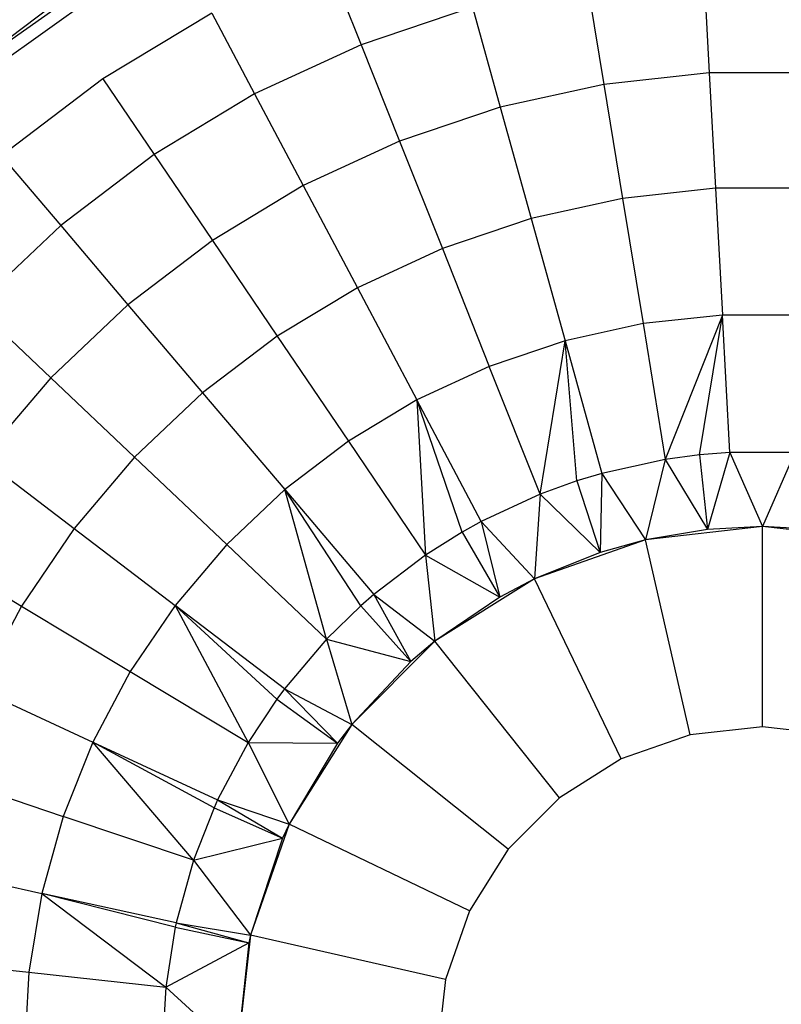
# Model space of a CAD drawing. Extents: x 0.04 to 8.34, y -4.15 to 4.15.
# Tile 18 of 34: x 2.7 to 4.22, y 0.09 to 2.06. Entities that reach past the tile are written whole.
import ezdxf

# ---------------------------------------------------------------- set-up
doc = ezdxf.new("R2010")
doc.units = 0
doc.header["$LTSCALE"] = 2.54
doc.layers.get('0').update_dxf_attribs({"color": 13, "linetype": 'CONTINUOUS'})

# ---------------------------------------------------------------- blocks, each defined once
blk = doc.blocks.new('MONOO_STL')
at = {"color": 0}
for p, q in [((2.5532, 1.9308, 8.5853), (2.9164, 2.1876, 8.5853)), ((2.5532, 1.9308, 8.4853), (2.9164, 2.1876, 8.5853)), ((2.5532, 1.9308, 8.5853), (2.9164, 2.1876, 8.5853)), ((2.5532, 1.9308, 8.4853), (2.9164, 2.1876, 8.5853)), ((3.3108, 2.1791, 0.7591), (3.3785, 2.0092, 1.1342)), ((3.3108, 2.1791, 0.7591), (3.3785, 2.0092, 1.1342)), ((4.0633, 2.16, 1.1342), (4.0745, 1.9529, 1.4963)), ((4.0633, 2.16, 1.1342), (4.0745, 1.9529, 1.4963)), ((2.8783, 2.13, 0.7591), (2.5814, 1.9176, 0.7591)), ((2.8783, 2.13, 0.4891), (2.5814, 1.9176, 0.4891)), ((2.8783, 2.13, 0.7591), (2.5814, 1.9176, 0.7591)), ((2.8783, 2.13, 0.4891), (2.5814, 1.9176, 0.4891)), ((3.83, 2.1346, 1.1342), (3.8636, 1.9299, 1.4963)), ((3.83, 2.1346, 1.1342), (3.8636, 1.9299, 1.4963)), ((2.7881, 2.1077, 8.4853), (2.5532, 1.9308, 8.4853)), ((2.7881, 2.1077, 8.4853), (2.5532, 1.9308, 8.4853)), ((3.0799, 2.0723, 0.7591), (2.8618, 1.9411, 0.7591)), ((3.0799, 2.0723, 0.7591), (2.8618, 1.9411, 0.7591)), ((3.0799, 2.0723, 0.7591), (3.1655, 1.9107, 1.1342)), ((3.0799, 2.0723, 0.7591), (3.1655, 1.9107, 1.1342)), ((3.6008, 2.0842, 1.1342), (3.3785, 2.0092, 1.1342)), ((3.6008, 2.0842, 1.1342), (3.3785, 2.0092, 1.1342)), ((3.6008, 2.0842, 1.1342), (3.6563, 1.8843, 1.4963)), ((3.6008, 2.0842, 1.1342), (3.6563, 1.8843, 1.4963)), ((3.3785, 2.0092, 1.1342), (3.1655, 1.9107, 1.1342)), ((3.3785, 2.0092, 1.1342), (3.1655, 1.9107, 1.1342)), ((3.3785, 2.0092, 1.1342), (3.4553, 1.8166, 1.4963)), ((3.3785, 2.0092, 1.1342), (3.4553, 1.8166, 1.4963)), ((4.0745, 1.9529, 1.4963), (3.8636, 1.9299, 1.4963)), ((4.0745, 1.9529, 1.4963), (3.8636, 1.9299, 1.4963)), ((4.2867, 1.9529, 1.4963), (4.0745, 1.9529, 1.4963)), ((4.0745, 1.9529, 1.4963), (4.087, 1.7222, 1.8439)), ((4.0745, 1.9529, 1.4963), (4.087, 1.7222, 1.8439)), ((4.2867, 1.9529, 1.4963), (4.0745, 1.9529, 1.4963)), ((2.8618, 1.9411, 0.7591), (2.6593, 1.7871, 0.7591)), ((2.8618, 1.9411, 0.7591), (2.6593, 1.7871, 0.7591)), ((2.8618, 1.9411, 0.7591), (2.9645, 1.7897, 1.1342)), ((2.8618, 1.9411, 0.7591), (2.9645, 1.7897, 1.1342)), ((3.8636, 1.9299, 1.4963), (3.6563, 1.8843, 1.4963)), ((3.8636, 1.9299, 1.4963), (3.6563, 1.8843, 1.4963)), ((3.8636, 1.9299, 1.4963), (3.9009, 1.7019, 1.8439)), ((3.8636, 1.9299, 1.4963), (3.9009, 1.7019, 1.8439)), ((3.1655, 1.9107, 1.1342), (2.9645, 1.7897, 1.1342)), ((3.1655, 1.9107, 1.1342), (2.9645, 1.7897, 1.1342)), ((3.1655, 1.9107, 1.1342), (3.2627, 1.7275, 1.4963)), ((3.1655, 1.9107, 1.1342), (3.2627, 1.7275, 1.4963)), ((3.6563, 1.8843, 1.4963), (3.4553, 1.8166, 1.4963)), ((3.6563, 1.8843, 1.4963), (3.4553, 1.8166, 1.4963)), ((3.6563, 1.8843, 1.4963), (3.7181, 1.6617, 1.8439)), ((3.6563, 1.8843, 1.4963), (3.7181, 1.6617, 1.8439)), ((3.4553, 1.8166, 1.4963), (3.2627, 1.7275, 1.4963)), ((3.4553, 1.8166, 1.4963), (3.2627, 1.7275, 1.4963)), ((3.4553, 1.8166, 1.4963), (3.5408, 1.6019, 1.8439)), ((3.4553, 1.8166, 1.4963), (3.5408, 1.6019, 1.8439)), ((2.6593, 1.7871, 0.7591), (2.7777, 1.6477, 1.1342)), ((2.6593, 1.7871, 0.7591), (2.7777, 1.6477, 1.1342)), ((2.9645, 1.7897, 1.1342), (2.7777, 1.6477, 1.1342)), ((2.9645, 1.7897, 1.1342), (2.7777, 1.6477, 1.1342)), ((2.9645, 1.7897, 1.1342), (3.0809, 1.6181, 1.4963)), ((2.9645, 1.7897, 1.1342), (3.0809, 1.6181, 1.4963)), ((3.2627, 1.7275, 1.4963), (3.0809, 1.6181, 1.4963)), ((3.2627, 1.7275, 1.4963), (3.0809, 1.6181, 1.4963)), ((3.2627, 1.7275, 1.4963), (3.3709, 1.5233, 1.8439)), ((3.2627, 1.7275, 1.4963), (3.3709, 1.5233, 1.8439)), ((4.087, 1.7222, 1.8439), (3.9009, 1.7019, 1.8439)), ((4.087, 1.7222, 1.8439), (3.9009, 1.7019, 1.8439)), ((4.2742, 1.7222, 1.8439), (4.087, 1.7222, 1.8439)), ((4.087, 1.7222, 1.8439), (4.1008, 1.4689, 2.1753)), ((4.087, 1.7222, 1.8439), (4.1008, 1.4689, 2.1753)), ((4.2742, 1.7222, 1.8439), (4.087, 1.7222, 1.8439)), ((3.9009, 1.7019, 1.8439), (3.7181, 1.6617, 1.8439)), ((3.9009, 1.7019, 1.8439), (3.7181, 1.6617, 1.8439)), ((3.9009, 1.7019, 1.8439), (3.942, 1.4517, 2.1753)), ((3.9009, 1.7019, 1.8439), (3.942, 1.4517, 2.1753)), ((3.7181, 1.6617, 1.8439), (3.5408, 1.6019, 1.8439)), ((3.7181, 1.6617, 1.8439), (3.5408, 1.6019, 1.8439)), ((3.7181, 1.6617, 1.8439), (3.786, 1.4173, 2.1753)), ((3.7181, 1.6617, 1.8439), (3.786, 1.4173, 2.1753)), ((2.7777, 1.6477, 1.1342), (2.6073, 1.4864, 1.1342)), ((2.7777, 1.6477, 1.1342), (2.6073, 1.4864, 1.1342)), ((2.7777, 1.6477, 1.1342), (2.9119, 1.4896, 1.4963)), ((2.7777, 1.6477, 1.1342), (2.9119, 1.4896, 1.4963)), ((3.0809, 1.6181, 1.4963), (2.9119, 1.4896, 1.4963)), ((3.0809, 1.6181, 1.4963), (2.9119, 1.4896, 1.4963)), ((3.0809, 1.6181, 1.4963), (3.2105, 1.4268, 1.8439)), ((3.0809, 1.6181, 1.4963), (3.2105, 1.4268, 1.8439)), ((3.5408, 1.6019, 1.8439), (3.3709, 1.5233, 1.8439)), ((3.5408, 1.6019, 1.8439), (3.3709, 1.5233, 1.8439)), ((3.5408, 1.6019, 1.8439), (3.6346, 1.3663, 2.1753)), ((3.5408, 1.6019, 1.8439), (3.6346, 1.3663, 2.1753)), ((3.3709, 1.5233, 1.8439), (3.2105, 1.4268, 1.8439)), ((3.3709, 1.5233, 1.8439), (3.2105, 1.4268, 1.8439)), ((3.3709, 1.5233, 1.8439), (3.4897, 1.2993, 2.1753)), ((3.3709, 1.5233, 1.8439), (3.4897, 1.2993, 2.1753)), ((2.6073, 1.4864, 1.1342), (2.7579, 1.3437, 1.4963)), ((2.6073, 1.4864, 1.1342), (2.7579, 1.3437, 1.4963)), ((2.9119, 1.4896, 1.4963), (2.7579, 1.3437, 1.4963)), ((2.9119, 1.4896, 1.4963), (2.7579, 1.3437, 1.4963)), ((2.9119, 1.4896, 1.4963), (3.0615, 1.3136, 1.8439)), ((2.9119, 1.4896, 1.4963), (3.0615, 1.3136, 1.8439)), ((4.1008, 1.4689, 2.1753), (3.942, 1.4517, 2.1753)), ((4.1008, 1.4689, 2.1753), (3.942, 1.4517, 2.1753)), ((4.1008, 1.4689, 2.1753), (3.9865, 1.1802, 2.4891)), ((4.1008, 1.4689, 2.1753), (3.9865, 1.1802, 2.4891)), ((4.0552, 1.1895, 2.4891), (4.1008, 1.4689, 2.1753)), ((4.0552, 1.1895, 2.4891), (4.1008, 1.4689, 2.1753)), ((4.1156, 1.1943, 2.4891), (4.1008, 1.4689, 2.1753)), ((4.2605, 1.4689, 2.1753), (4.1008, 1.4689, 2.1753)), ((4.1156, 1.1943, 2.4891), (4.1008, 1.4689, 2.1753)), ((4.2605, 1.4689, 2.1753), (4.1008, 1.4689, 2.1753)), ((3.942, 1.4517, 2.1753), (3.786, 1.4173, 2.1753)), ((3.942, 1.4517, 2.1753), (3.786, 1.4173, 2.1753)), ((3.942, 1.4517, 2.1753), (3.9865, 1.1802, 2.4891)), ((3.942, 1.4517, 2.1753), (3.9865, 1.1802, 2.4891)), ((3.2105, 1.4268, 1.8439), (3.0615, 1.3136, 1.8439)), ((3.2105, 1.4268, 1.8439), (3.0615, 1.3136, 1.8439)), ((3.2105, 1.4268, 1.8439), (3.3528, 1.2169, 2.1753)), ((3.2105, 1.4268, 1.8439), (3.3528, 1.2169, 2.1753)), ((3.786, 1.4173, 2.1753), (3.6346, 1.3663, 2.1753)), ((3.786, 1.4173, 2.1753), (3.6346, 1.3663, 2.1753)), ((3.7364, 1.1108, 2.4891), (3.786, 1.4173, 2.1753)), ((3.7364, 1.1108, 2.4891), (3.786, 1.4173, 2.1753)), ((3.786, 1.4173, 2.1753), (3.8596, 1.1523, 2.4891)), ((3.8098, 1.1373, 2.4891), (3.786, 1.4173, 2.1753)), ((3.8098, 1.1373, 2.4891), (3.786, 1.4173, 2.1753)), ((3.786, 1.4173, 2.1753), (3.8596, 1.1523, 2.4891)), ((3.6346, 1.3663, 2.1753), (3.4897, 1.2993, 2.1753)), ((3.6346, 1.3663, 2.1753), (3.4897, 1.2993, 2.1753)), ((3.7364, 1.1108, 2.4891), (3.6346, 1.3663, 2.1753)), ((3.7364, 1.1108, 2.4891), (3.6346, 1.3663, 2.1753)), ((2.7579, 1.3437, 1.4963), (2.6205, 1.182, 1.4963)), ((2.7579, 1.3437, 1.4963), (2.6205, 1.182, 1.4963)), ((2.7579, 1.3437, 1.4963), (2.9256, 1.1848, 1.8439)), ((2.7579, 1.3437, 1.4963), (2.9256, 1.1848, 1.8439)), ((3.0615, 1.3136, 1.8439), (2.9256, 1.1848, 1.8439)), ((3.0615, 1.3136, 1.8439), (2.9256, 1.1848, 1.8439)), ((3.0615, 1.3136, 1.8439), (3.2257, 1.1203, 2.1753)), ((3.0615, 1.3136, 1.8439), (3.2257, 1.1203, 2.1753)), ((3.4897, 1.2993, 2.1753), (3.3528, 1.2169, 2.1753)), ((3.4897, 1.2993, 2.1753), (3.3528, 1.2169, 2.1753)), ((3.5806, 1.0353, 2.4891), (3.4897, 1.2993, 2.1753)), ((3.4897, 1.2993, 2.1753), (3.5072, 0.9893, 2.4891)), ((3.4897, 1.2993, 2.1753), (3.5072, 0.9893, 2.4891)), ((3.6185, 1.0562, 2.4891), (3.4897, 1.2993, 2.1753)), ((3.5806, 1.0353, 2.4891), (3.4897, 1.2993, 2.1753)), ((3.6185, 1.0562, 2.4891), (3.4897, 1.2993, 2.1753)), ((3.3528, 1.2169, 2.1753), (3.2257, 1.1203, 2.1753)), ((3.3528, 1.2169, 2.1753), (3.2257, 1.1203, 2.1753)), ((3.3528, 1.2169, 2.1753), (3.5072, 0.9893, 2.4891)), ((3.3528, 1.2169, 2.1753), (3.5072, 0.9893, 2.4891)), ((2.6205, 1.182, 1.4963), (2.8044, 1.0422, 1.8439)), ((2.6205, 1.182, 1.4963), (2.8044, 1.0422, 1.8439)), ((2.9256, 1.1848, 1.8439), (2.8044, 1.0422, 1.8439)), ((2.9256, 1.1848, 1.8439), (2.8044, 1.0422, 1.8439)), ((2.9256, 1.1848, 1.8439), (3.1097, 1.0104, 2.1753)), ((2.9256, 1.1848, 1.8439), (3.1097, 1.0104, 2.1753)), ((4.0552, 1.1895, 2.4891), (3.9865, 1.1802, 2.4891)), ((4.0552, 1.1895, 2.4891), (3.9865, 1.1802, 2.4891)), ((4.1156, 1.1943, 2.4891), (4.0552, 1.1895, 2.4891)), ((4.1156, 1.1943, 2.4891), (4.0552, 1.1895, 2.4891)), ((4.0552, 1.1895, 2.4891), (4.0709, 1.0403, 3.7391)), ((4.0552, 1.1895, 2.4891), (4.0709, 1.0403, 3.7391)), ((4.1156, 1.1943, 2.4891), (4.0709, 1.0403, 3.7391)), ((4.1156, 1.1943, 2.4891), (4.0709, 1.0403, 3.7391)), ((4.2456, 1.1943, 2.4891), (4.1156, 1.1943, 2.4891)), ((4.1156, 1.1943, 2.4891), (4.1806, 1.046, 3.7391)), ((4.1156, 1.1943, 2.4891), (4.1806, 1.046, 3.7391)), ((4.2456, 1.1943, 2.4891), (4.1156, 1.1943, 2.4891)), ((4.2456, 1.1943, 2.4891), (4.1806, 1.046, 3.7391)), ((4.2456, 1.1943, 2.4891), (4.1806, 1.046, 3.7391)), ((3.9865, 1.1802, 2.4891), (3.8596, 1.1523, 2.4891)), ((3.9865, 1.1802, 2.4891), (3.8596, 1.1523, 2.4891)), ((3.9865, 1.1802, 2.4891), (3.947, 1.0197, 3.7391)), ((3.9865, 1.1802, 2.4891), (3.947, 1.0197, 3.7391)), ((3.9865, 1.1802, 2.4891), (4.0709, 1.0403, 3.7391)), ((3.9865, 1.1802, 2.4891), (4.0709, 1.0403, 3.7391)), ((3.8596, 1.1523, 2.4891), (3.8098, 1.1373, 2.4891)), ((3.8596, 1.1523, 2.4891), (3.8098, 1.1373, 2.4891)), ((3.8596, 1.1523, 2.4891), (3.8561, 0.9946, 3.7391)), ((3.8596, 1.1523, 2.4891), (3.8561, 0.9946, 3.7391)), ((3.8596, 1.1523, 2.4891), (3.947, 1.0197, 3.7391)), ((3.8596, 1.1523, 2.4891), (3.947, 1.0197, 3.7391)), ((3.8098, 1.1373, 2.4891), (3.7364, 1.1108, 2.4891)), ((3.8098, 1.1373, 2.4891), (3.7364, 1.1108, 2.4891)), ((3.8098, 1.1373, 2.4891), (3.8561, 0.9946, 3.7391)), ((3.8098, 1.1373, 2.4891), (3.8561, 0.9946, 3.7391)), ((3.2257, 1.1203, 2.1753), (3.1097, 1.0104, 2.1753)), ((3.2257, 1.1203, 2.1753), (3.1097, 1.0104, 2.1753)), ((3.2257, 1.1203, 2.1753), (3.4038, 0.9106, 2.4891)), ((3.3094, 0.8213, 2.4891), (3.2257, 1.1203, 2.1753)), ((3.3094, 0.8213, 2.4891), (3.2257, 1.1203, 2.1753)), ((3.3777, 0.8878, 2.4891), (3.2257, 1.1203, 2.1753)), ((3.3777, 0.8878, 2.4891), (3.2257, 1.1203, 2.1753)), ((3.2257, 1.1203, 2.1753), (3.4038, 0.9106, 2.4891)), ((3.7364, 1.1108, 2.4891), (3.6185, 1.0562, 2.4891)), ((3.7364, 1.1108, 2.4891), (3.6185, 1.0562, 2.4891)), ((3.7364, 1.1108, 2.4891), (3.725, 0.942, 3.7391)), ((3.7364, 1.1108, 2.4891), (3.725, 0.942, 3.7391)), ((3.7364, 1.1108, 2.4891), (3.8561, 0.9946, 3.7391)), ((3.7364, 1.1108, 2.4891), (3.8561, 0.9946, 3.7391)), ((3.6185, 1.0562, 2.4891), (3.5806, 1.0353, 2.4891)), ((3.6185, 1.0562, 2.4891), (3.5806, 1.0353, 2.4891)), ((3.6185, 1.0562, 2.4891), (3.725, 0.942, 3.7391)), ((3.6185, 1.0562, 2.4891), (3.725, 0.942, 3.7391)), ((3.6185, 1.0562, 2.4891), (3.6556, 0.9054, 3.7391)), ((3.6185, 1.0562, 2.4891), (3.6556, 0.9054, 3.7391)), ((4.1806, 1.046, 4.7491), (3.947, 1.0197, 4.7491)), ((4.1806, 1.046, 4.7491), (3.947, 1.0197, 4.7491)), ((4.1806, 1.046, 4.7491), (4.0709, 1.0403, 3.7391)), ((4.1806, 1.046, 3.7391), (4.0709, 1.0403, 3.7391)), ((4.1806, 1.046, 4.7491), (4.0709, 1.0403, 3.7391)), ((4.1806, 1.046, 3.7391), (4.0709, 1.0403, 3.7391)), ((4.1806, 0.646, 5.1491), (4.1806, 1.046, 4.7491)), ((4.4143, 1.0197, 4.7491), (4.1806, 1.046, 4.7491)), ((4.1806, 0.646, 5.1491), (4.1806, 1.046, 4.7491)), ((4.2904, 1.0403, 3.7391), (4.1806, 1.046, 4.7491)), ((4.4143, 1.0197, 4.7491), (4.1806, 1.046, 4.7491)), ((4.2904, 1.0403, 3.7391), (4.1806, 1.046, 4.7491)), ((4.2904, 1.0403, 3.7391), (4.1806, 1.046, 3.7391)), ((4.1806, 1.046, 3.7391), (4.1806, 1.046, 4.7491)), ((4.1806, 1.046, 3.7391), (4.1806, 1.046, 4.7491)), ((4.2904, 1.0403, 3.7391), (4.1806, 1.046, 3.7391)), ((2.8044, 1.0422, 1.8439), (2.6994, 0.8873, 1.8439)), ((2.8044, 1.0422, 1.8439), (2.6994, 0.8873, 1.8439)), ((2.8044, 1.0422, 1.8439), (3.0063, 0.8887, 2.1753)), ((2.8044, 1.0422, 1.8439), (3.0063, 0.8887, 2.1753)), ((3.5806, 1.0353, 2.4891), (3.5072, 0.9893, 2.4891)), ((3.5806, 1.0353, 2.4891), (3.5072, 0.9893, 2.4891)), ((3.5806, 1.0353, 2.4891), (3.6556, 0.9054, 3.7391)), ((3.5806, 1.0353, 2.4891), (3.6556, 0.9054, 3.7391)), ((4.0709, 1.0403, 3.7391), (3.947, 1.0197, 4.7491)), ((4.0709, 1.0403, 3.7391), (3.947, 1.0197, 4.7491)), ((4.0709, 1.0403, 3.7391), (3.947, 1.0197, 3.7391)), ((4.0709, 1.0403, 3.7391), (3.947, 1.0197, 3.7391)), ((2.5014, 1.0064, 1.4963), (2.6994, 0.8873, 1.8439)), ((2.5014, 1.0064, 1.4963), (2.6994, 0.8873, 1.8439)), ((3.1097, 1.0104, 2.1753), (3.0063, 0.8887, 2.1753)), ((3.1097, 1.0104, 2.1753), (3.0063, 0.8887, 2.1753)), ((3.3094, 0.8213, 2.4891), (3.1097, 1.0104, 2.1753)), ((3.3094, 0.8213, 2.4891), (3.1097, 1.0104, 2.1753)), ((3.947, 1.0197, 4.7491), (3.725, 0.942, 4.7491)), ((3.947, 1.0197, 4.7491), (3.725, 0.942, 4.7491)), ((3.947, 1.0197, 4.7491), (3.8561, 0.9946, 3.7391)), ((3.947, 1.0197, 3.7391), (3.8561, 0.9946, 3.7391)), ((3.947, 1.0197, 4.7491), (3.8561, 0.9946, 3.7391)), ((3.947, 1.0197, 3.7391), (3.8561, 0.9946, 3.7391)), ((4.036, 0.6297, 5.1491), (3.947, 1.0197, 4.7491)), ((4.036, 0.6297, 5.1491), (3.947, 1.0197, 4.7491)), ((3.947, 1.0197, 3.7391), (3.947, 1.0197, 4.7491)), ((3.947, 1.0197, 3.7391), (3.947, 1.0197, 4.7491)), ((3.5072, 0.9893, 2.4891), (3.4038, 0.9106, 2.4891)), ((3.5072, 0.9893, 2.4891), (3.4038, 0.9106, 2.4891)), ((3.5072, 0.9893, 2.4891), (3.6556, 0.9054, 3.7391)), ((3.5072, 0.9893, 2.4891), (3.6556, 0.9054, 3.7391)), ((3.5072, 0.9893, 2.4891), (3.5259, 0.817, 3.7391)), ((3.5072, 0.9893, 2.4891), (3.5259, 0.817, 3.7391)), ((3.8561, 0.9946, 3.7391), (3.725, 0.942, 4.7491)), ((3.8561, 0.9946, 3.7391), (3.725, 0.942, 4.7491)), ((3.8561, 0.9946, 3.7391), (3.725, 0.942, 3.7391)), ((3.8561, 0.9946, 3.7391), (3.725, 0.942, 3.7391)), ((3.725, 0.942, 4.7491), (3.5259, 0.817, 4.7491)), ((3.725, 0.942, 4.7491), (3.5259, 0.817, 4.7491)), ((3.725, 0.942, 4.7491), (3.6556, 0.9054, 3.7391)), ((3.725, 0.942, 3.7391), (3.6556, 0.9054, 3.7391)), ((3.725, 0.942, 4.7491), (3.6556, 0.9054, 3.7391)), ((3.725, 0.942, 3.7391), (3.6556, 0.9054, 3.7391)), ((3.8986, 0.5817, 5.1491), (3.725, 0.942, 4.7491)), ((3.8986, 0.5817, 5.1491), (3.725, 0.942, 4.7491)), ((3.725, 0.942, 3.7391), (3.725, 0.942, 4.7491)), ((3.725, 0.942, 3.7391), (3.725, 0.942, 4.7491)), ((3.4038, 0.9106, 2.4891), (3.3777, 0.8878, 2.4891)), ((3.4038, 0.9106, 2.4891), (3.3777, 0.8878, 2.4891)), ((3.4038, 0.9106, 2.4891), (3.5259, 0.817, 3.7391)), ((3.4038, 0.9106, 2.4891), (3.5259, 0.817, 3.7391)), ((3.4038, 0.9106, 2.4891), (3.478, 0.7763, 3.7391)), ((3.4038, 0.9106, 2.4891), (3.478, 0.7763, 3.7391)), ((3.6556, 0.9054, 3.7391), (3.5259, 0.817, 4.7491)), ((3.6556, 0.9054, 3.7391), (3.5259, 0.817, 4.7491)), ((3.6556, 0.9054, 3.7391), (3.5259, 0.817, 3.7391)), ((3.6556, 0.9054, 3.7391), (3.5259, 0.817, 3.7391)), ((2.6994, 0.8873, 1.8439), (2.6117, 0.7219, 1.8439)), ((2.6994, 0.8873, 1.8439), (2.6117, 0.7219, 1.8439)), ((2.6994, 0.8873, 1.8439), (2.9167, 0.7565, 2.1753)), ((2.6994, 0.8873, 1.8439), (2.9167, 0.7565, 2.1753)), ((3.0063, 0.8887, 2.1753), (2.9167, 0.7565, 2.1753)), ((3.0063, 0.8887, 2.1753), (2.9167, 0.7565, 2.1753)), ((3.2098, 0.7014, 2.4891), (3.0063, 0.8887, 2.1753)), ((3.0063, 0.8887, 2.1753), (3.1524, 0.6147, 2.4891)), ((3.0063, 0.8887, 2.1753), (3.1524, 0.6147, 2.4891)), ((3.2253, 0.7222, 2.4891), (3.0063, 0.8887, 2.1753)), ((3.2098, 0.7014, 2.4891), (3.0063, 0.8887, 2.1753)), ((3.2253, 0.7222, 2.4891), (3.0063, 0.8887, 2.1753)), ((3.3777, 0.8878, 2.4891), (3.3094, 0.8213, 2.4891)), ((3.3777, 0.8878, 2.4891), (3.3094, 0.8213, 2.4891)), ((3.3777, 0.8878, 2.4891), (3.478, 0.7763, 3.7391)), ((3.3777, 0.8878, 2.4891), (3.478, 0.7763, 3.7391)), ((3.3094, 0.8213, 2.4891), (3.2253, 0.7222, 2.4891)), ((3.3094, 0.8213, 2.4891), (3.2253, 0.7222, 2.4891)), ((3.3094, 0.8213, 2.4891), (3.478, 0.7763, 3.7391)), ((3.3094, 0.8213, 2.4891), (3.478, 0.7763, 3.7391)), ((3.3094, 0.8213, 2.4891), (3.3597, 0.6507, 3.7391)), ((3.3094, 0.8213, 2.4891), (3.3597, 0.6507, 3.7391)), ((3.5259, 0.817, 4.7491), (3.3597, 0.6507, 4.7491)), ((3.5259, 0.817, 4.7491), (3.3597, 0.6507, 4.7491)), ((3.5259, 0.817, 4.7491), (3.478, 0.7763, 3.7391)), ((3.5259, 0.817, 3.7391), (3.478, 0.7763, 3.7391)), ((3.5259, 0.817, 4.7491), (3.478, 0.7763, 3.7391)), ((3.5259, 0.817, 3.7391), (3.478, 0.7763, 3.7391)), ((3.7753, 0.5042, 5.1491), (3.5259, 0.817, 4.7491)), ((3.7753, 0.5042, 5.1491), (3.5259, 0.817, 4.7491)), ((3.5259, 0.817, 3.7391), (3.5259, 0.817, 4.7491)), ((3.5259, 0.817, 3.7391), (3.5259, 0.817, 4.7491)), ((3.478, 0.7763, 3.7391), (3.3597, 0.6507, 4.7491)), ((3.478, 0.7763, 3.7391), (3.3597, 0.6507, 4.7491)), ((3.478, 0.7763, 3.7391), (3.3597, 0.6507, 3.7391)), ((3.478, 0.7763, 3.7391), (3.3597, 0.6507, 3.7391)), ((2.9167, 0.7565, 2.1753), (2.8419, 0.6154, 2.1753)), ((2.9167, 0.7565, 2.1753), (2.8419, 0.6154, 2.1753)), ((2.9167, 0.7565, 2.1753), (3.1524, 0.6147, 2.4891)), ((2.9167, 0.7565, 2.1753), (3.1524, 0.6147, 2.4891)), ((2.6117, 0.7219, 1.8439), (2.8419, 0.6154, 2.1753)), ((2.6117, 0.7219, 1.8439), (2.8419, 0.6154, 2.1753)), ((3.2253, 0.7222, 2.4891), (3.2098, 0.7014, 2.4891)), ((3.2253, 0.7222, 2.4891), (3.2098, 0.7014, 2.4891)), ((3.2253, 0.7222, 2.4891), (3.3597, 0.6507, 3.7391)), ((3.2253, 0.7222, 2.4891), (3.3597, 0.6507, 3.7391)), ((3.2253, 0.7222, 2.4891), (3.3311, 0.6132, 3.7391)), ((3.2253, 0.7222, 2.4891), (3.3311, 0.6132, 3.7391)), ((3.2098, 0.7014, 2.4891), (3.1524, 0.6147, 2.4891)), ((3.2098, 0.7014, 2.4891), (3.1524, 0.6147, 2.4891)), ((3.2098, 0.7014, 2.4891), (3.3311, 0.6132, 3.7391)), ((3.2098, 0.7014, 2.4891), (3.3311, 0.6132, 3.7391)), ((3.3597, 0.6507, 4.7491), (3.2346, 0.4516, 4.7491)), ((3.3597, 0.6507, 4.7491), (3.2346, 0.4516, 4.7491)), ((3.3597, 0.6507, 4.7491), (3.3311, 0.6132, 3.7391)), ((3.3597, 0.6507, 3.7391), (3.3311, 0.6132, 3.7391)), ((3.3597, 0.6507, 4.7491), (3.3311, 0.6132, 3.7391)), ((3.3597, 0.6507, 3.7391), (3.3311, 0.6132, 3.7391)), ((3.6724, 0.4013, 5.1491), (3.3597, 0.6507, 4.7491)), ((3.6724, 0.4013, 5.1491), (3.3597, 0.6507, 4.7491)), ((3.3597, 0.6507, 3.7391), (3.3597, 0.6507, 4.7491)), ((3.3597, 0.6507, 3.7391), (3.3597, 0.6507, 4.7491)), ((4.036, 0.6297, 5.1491), (3.8986, 0.5817, 5.1491)), ((4.036, 0.6297, 5.1491), (3.8986, 0.5817, 5.1491)), ((4.1806, 0.646, 5.1491), (4.036, 0.6297, 5.1491)), ((4.1806, 0.646, 5.1491), (4.036, 0.6297, 5.1491)), ((4.3253, 0.6297, 5.1491), (4.1806, 0.646, 5.1491)), ((4.3253, 0.6297, 5.1491), (4.1806, 0.646, 5.1491)), ((2.8419, 0.6154, 2.1753), (2.7828, 0.467, 2.1753)), ((2.8419, 0.6154, 2.1753), (2.7828, 0.467, 2.1753)), ((2.8419, 0.6154, 2.1753), (3.0915, 0.4999, 2.4891)), ((3.0434, 0.3792, 2.4891), (2.8419, 0.6154, 2.1753)), ((3.0434, 0.3792, 2.4891), (2.8419, 0.6154, 2.1753)), ((3.0844, 0.4841, 2.4891), (2.8419, 0.6154, 2.1753)), ((3.0844, 0.4841, 2.4891), (2.8419, 0.6154, 2.1753)), ((2.8419, 0.6154, 2.1753), (3.0915, 0.4999, 2.4891)), ((3.1524, 0.6147, 2.4891), (3.0915, 0.4999, 2.4891)), ((3.1524, 0.6147, 2.4891), (3.0915, 0.4999, 2.4891)), ((3.1524, 0.6147, 2.4891), (3.3311, 0.6132, 3.7391)), ((3.1524, 0.6147, 2.4891), (3.3311, 0.6132, 3.7391)), ((3.1524, 0.6147, 2.4891), (3.2346, 0.4516, 3.7391)), ((3.1524, 0.6147, 2.4891), (3.2346, 0.4516, 3.7391)), ((3.3311, 0.6132, 3.7391), (3.2346, 0.4516, 4.7491)), ((3.3311, 0.6132, 3.7391), (3.2346, 0.4516, 4.7491)), ((3.3311, 0.6132, 3.7391), (3.2346, 0.4516, 3.7391)), ((3.3311, 0.6132, 3.7391), (3.2346, 0.4516, 3.7391)), ((3.8986, 0.5817, 5.1491), (3.7753, 0.5042, 5.1491)), ((3.8986, 0.5817, 5.1491), (3.7753, 0.5042, 5.1491)), ((2.5424, 0.548, 1.8439), (2.7828, 0.467, 2.1753)), ((2.5424, 0.548, 1.8439), (2.7828, 0.467, 2.1753)), ((3.0915, 0.4999, 2.4891), (3.0844, 0.4841, 2.4891)), ((3.0915, 0.4999, 2.4891), (3.0844, 0.4841, 2.4891)), ((3.0915, 0.4999, 2.4891), (3.2346, 0.4516, 3.7391)), ((3.0915, 0.4999, 2.4891), (3.2346, 0.4516, 3.7391)), ((3.0915, 0.4999, 2.4891), (3.2214, 0.4231, 3.7391)), ((3.0915, 0.4999, 2.4891), (3.2214, 0.4231, 3.7391)), ((3.7753, 0.5042, 5.1491), (3.6724, 0.4013, 5.1491)), ((3.7753, 0.5042, 5.1491), (3.6724, 0.4013, 5.1491)), ((3.0844, 0.4841, 2.4891), (3.0434, 0.3792, 2.4891)), ((3.0844, 0.4841, 2.4891), (3.0434, 0.3792, 2.4891)), ((3.0844, 0.4841, 2.4891), (3.2214, 0.4231, 3.7391)), ((3.0844, 0.4841, 2.4891), (3.2214, 0.4231, 3.7391)), ((2.7828, 0.467, 2.1753), (2.74, 0.3131, 2.1753)), ((2.7828, 0.467, 2.1753), (2.74, 0.3131, 2.1753)), ((3.0434, 0.3792, 2.4891), (2.7828, 0.467, 2.1753)), ((3.0434, 0.3792, 2.4891), (2.7828, 0.467, 2.1753)), ((3.2346, 0.4516, 4.7491), (3.1569, 0.2297, 4.7491)), ((3.2346, 0.4516, 4.7491), (3.1569, 0.2297, 4.7491)), ((3.2346, 0.4516, 4.7491), (3.2214, 0.4231, 3.7391)), ((3.2346, 0.4516, 3.7391), (3.2214, 0.4231, 3.7391)), ((3.2346, 0.4516, 4.7491), (3.2214, 0.4231, 3.7391)), ((3.2346, 0.4516, 3.7391), (3.2214, 0.4231, 3.7391)), ((3.595, 0.2781, 5.1491), (3.2346, 0.4516, 4.7491)), ((3.595, 0.2781, 5.1491), (3.2346, 0.4516, 4.7491)), ((3.2346, 0.4516, 3.7391), (3.2346, 0.4516, 4.7491)), ((3.2346, 0.4516, 3.7391), (3.2346, 0.4516, 4.7491)), ((3.0434, 0.3792, 2.4891), (3.2214, 0.4231, 3.7391)), ((3.0434, 0.3792, 2.4891), (3.2214, 0.4231, 3.7391)), ((3.2214, 0.4231, 3.7391), (3.1569, 0.2297, 4.7491)), ((3.2214, 0.4231, 3.7391), (3.1569, 0.2297, 4.7491)), ((3.2214, 0.4231, 3.7391), (3.1569, 0.2297, 3.7391)), ((3.2214, 0.4231, 3.7391), (3.1569, 0.2297, 3.7391)), ((3.6724, 0.4013, 5.1491), (3.595, 0.2781, 5.1491)), ((3.6724, 0.4013, 5.1491), (3.595, 0.2781, 5.1491)), ((3.0434, 0.3792, 2.4891), (3.0087, 0.254, 2.4891)), ((3.0434, 0.3792, 2.4891), (3.0087, 0.254, 2.4891)), ((3.0434, 0.3792, 2.4891), (3.1569, 0.2297, 3.7391)), ((3.0434, 0.3792, 2.4891), (3.1569, 0.2297, 3.7391)), ((2.4923, 0.3676, 1.8439), (2.74, 0.3131, 2.1753)), ((2.4923, 0.3676, 1.8439), (2.74, 0.3131, 2.1753)), ((2.74, 0.3131, 2.1753), (2.7142, 0.1555, 2.1753)), ((2.74, 0.3131, 2.1753), (2.7142, 0.1555, 2.1753)), ((3.0068, 0.2455, 2.4891), (2.74, 0.3131, 2.1753)), ((2.74, 0.3131, 2.1753), (2.9876, 0.1258, 2.4891)), ((3.0087, 0.254, 2.4891), (2.74, 0.3131, 2.1753)), ((3.0068, 0.2455, 2.4891), (2.74, 0.3131, 2.1753)), ((3.0087, 0.254, 2.4891), (2.74, 0.3131, 2.1753)), ((2.74, 0.3131, 2.1753), (2.9876, 0.1258, 2.4891)), ((3.595, 0.2781, 5.1491), (3.5469, 0.1407, 5.1491)), ((3.595, 0.2781, 5.1491), (3.5469, 0.1407, 5.1491)), ((3.0068, 0.2455, 2.4891), (2.9876, 0.1258, 2.4891)), ((3.0068, 0.2455, 2.4891), (2.9876, 0.1258, 2.4891)), ((3.0087, 0.254, 2.4891), (3.0068, 0.2455, 2.4891)), ((3.0087, 0.254, 2.4891), (3.0068, 0.2455, 2.4891)), ((3.0068, 0.2455, 2.4891), (3.1536, 0.2143, 3.7391)), ((3.0068, 0.2455, 2.4891), (3.1536, 0.2143, 3.7391)), ((3.0087, 0.254, 2.4891), (3.1569, 0.2297, 3.7391)), ((3.0087, 0.254, 2.4891), (3.1569, 0.2297, 3.7391)), ((3.0087, 0.254, 2.4891), (3.1536, 0.2143, 3.7391)), ((3.0087, 0.254, 2.4891), (3.1536, 0.2143, 3.7391)), ((3.1569, 0.2297, 4.7491), (3.1306, -0.004, 4.7491)), ((3.1569, 0.2297, 4.7491), (3.1306, -0.004, 4.7491)), ((3.1569, 0.2297, 4.7491), (3.1536, 0.2143, 3.7391)), ((3.1569, 0.2297, 3.7391), (3.1536, 0.2143, 3.7391)), ((3.1569, 0.2297, 4.7491), (3.1536, 0.2143, 3.7391)), ((3.1569, 0.2297, 3.7391), (3.1536, 0.2143, 3.7391)), ((3.5469, 0.1407, 5.1491), (3.1569, 0.2297, 4.7491)), ((3.5469, 0.1407, 5.1491), (3.1569, 0.2297, 4.7491)), ((3.1569, 0.2297, 3.7391), (3.1569, 0.2297, 4.7491)), ((3.1569, 0.2297, 3.7391), (3.1569, 0.2297, 4.7491)), ((2.9876, 0.1258, 2.4891), (3.1536, 0.2143, 3.7391)), ((2.9876, 0.1258, 2.4891), (3.1536, 0.2143, 3.7391)), ((3.1536, 0.2143, 3.7391), (3.1306, -0.004, 4.7491)), ((3.1536, 0.2143, 3.7391), (3.1306, -0.004, 3.7391)), ((3.1536, 0.2143, 3.7391), (3.1306, -0.004, 4.7491)), ((3.1536, 0.2143, 3.7391), (3.1306, -0.004, 3.7391)), ((2.4621, 0.1829, 1.8439), (2.7142, 0.1555, 2.1753)), ((2.4621, 0.1829, 1.8439), (2.7142, 0.1555, 2.1753)), ((2.7142, 0.1555, 2.1753), (2.7055, -0.004, 2.1753)), ((2.7142, 0.1555, 2.1753), (2.7055, -0.004, 2.1753)), ((2.7142, 0.1555, 2.1753), (2.9876, 0.1258, 2.4891)), ((2.7142, 0.1555, 2.1753), (2.9876, 0.1258, 2.4891)), ((3.5469, 0.1407, 5.1491), (3.5306, -0.004, 5.1491)), ((3.5469, 0.1407, 5.1491), (3.5306, -0.004, 5.1491)), ((2.9876, 0.1258, 2.4891), (2.9806, -0.004, 2.4891)), ((2.9876, 0.1258, 2.4891), (2.9806, -0.004, 2.4891)), ((2.9876, 0.1258, 2.4891), (3.1306, -0.004, 3.7391)), ((2.9876, 0.1258, 2.4891), (3.1306, -0.004, 3.7391))]:
    blk.add_line(p, q, dxfattribs=at)

msp = doc.modelspace()

# ---------------------------------------------------------------- block references
at = {"color": 0}
msp.add_blockref('MONOO_STL', (0, 0), dxfattribs=at)

doc.saveas('drawing.dxf')
